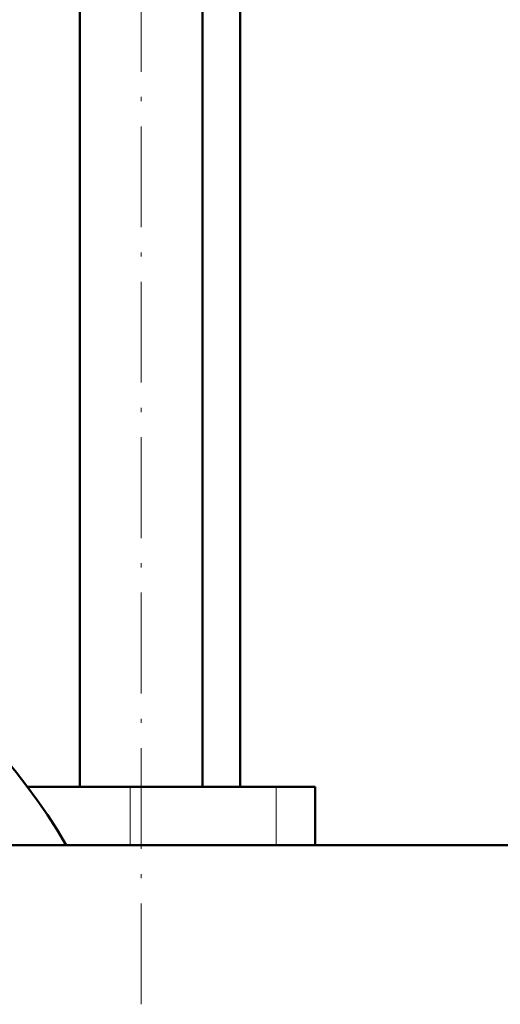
# Model space of a CAD drawing. Extents: x -1438 to 1837, y -1689 to 607.
# Tile 54 of 92: x 36 to 93, y -150 to -33. Entities that reach past the tile are written whole.
import ezdxf

# ---------------------------------------------------------------- set-up
doc = ezdxf.new("R2010")
doc.units = 0
doc.linetypes.add('DASHDOT', pattern=[18.5, 12, -3, 0.5, -3])

msp = doc.modelspace()

# ---------------------------------------------------------------- linework, layer by layer
at = {"color": 7, "linetype": 'DASHDOT', "lineweight": 18}
msp.add_line((50.33, -149.83), (50.33, 160.97), dxfattribs=at)
at = {"color": 7, "lineweight": 50}
for p, q in [((43.03, -123.93), (43.03, 88.07)), ((57.63, -123.93), (57.63, 88.07)), ((62.14, -123.93), (62.14, 72.07)), ((49.04, -123.93), (36.79, -123.93)), ((66.41, -123.93), (49.04, -123.93)), ((71.04, -123.93), (66.41, -123.93)), ((71.04, -123.93), (71.04, -130.88)), ((123.34, -130.88), (-143.21, -130.88)), ((71.04, -130.88), (123.34, -130.88))]:
    msp.add_line(p, q, dxfattribs=at)
at = {"color": 7, "lineweight": 18}
for p, q in [((49.04, -123.93), (49.04, -130.88)), ((66.41, -123.93), (66.41, -130.88))]:
    msp.add_line(p, q, dxfattribs=at)
at = {"color": 7, "lineweight": 50}
msp.add_arc((-23.21, -168.93), 75, 30.4862, 81.6505, dxfattribs=at)

doc.saveas('drawing.dxf')
